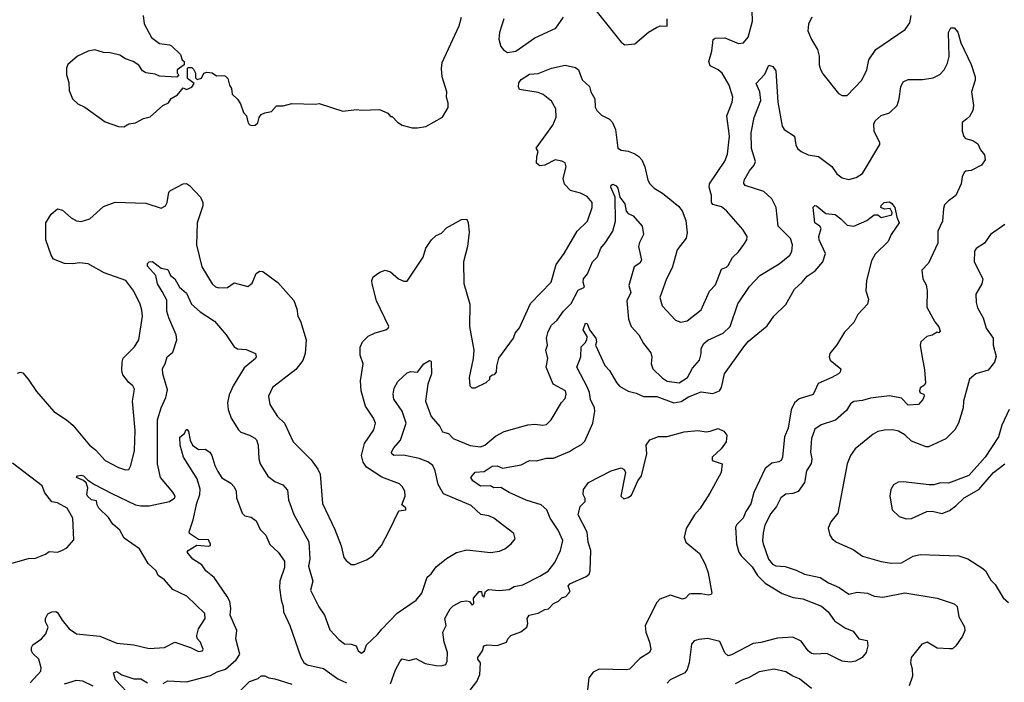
# Model space of a CAD drawing. Extents: x 1933546 to 2138868, y 524910 to 667279.
# Tile 17 of 256: x 1956152 to 1961951, y 550810 to 554710. Entities that reach past the tile are written whole.
import ezdxf

# ---------------------------------------------------------------- set-up
doc = ezdxf.new("R2010")
doc.units = 0

msp = doc.modelspace()

# ---------------------------------------------------------------- linework, layer by layer
at = {"layer": '0CON10XD'}
for points in [[(1960467.2, 554702.8), (1960464.7, 554825)], [(1959544.5, 554764.5), (1959695, 554577.5), (1959715, 554562.5), (1959775, 554567.5), (1959855, 554637.5), (1959902.5, 554665), (1959925, 554673.8), (1959965, 554673.3), (1959965.6, 554715)], [(1956139.5, 552630.5), (1956155, 552636.2), (1956171.2, 552631.2), (1956202, 552595), (1956250.9, 552520.9), (1956353.7, 552403.7), (1956428.8, 552355), (1956465, 552324), (1956564, 552205), (1956598.7, 552178.7), (1956655, 552116), (1956735, 552074.2), (1956775, 552061.2), (1956795, 552063.3), (1956806, 552085), (1956828.5, 552175), (1956832.1, 552292.1), (1956817.1, 552465), (1956828.8, 552535), (1956818.8, 552555), (1956795, 552573.8), (1956759.4, 552619.4), (1956753.1, 552645), (1956755.5, 552695), (1956761.8, 552718.2), (1956828.6, 552785), (1956853.7, 552826.3), (1956874.5, 552964.5), (1956870.7, 553000.7), (1956862.1, 553035), (1956825, 553112.5), (1956778, 553175), (1956650.6, 553220.6), (1956555, 553273.1), (1956505, 553278.9), (1956465, 553272.5), (1956415.5, 553275.5), (1956351.1, 553301.1), (1956336.9, 553325), (1956305.5, 553415), (1956306.5, 553515), (1956337.9, 553565), (1956375, 553596.1), (1956405, 553590), (1956455.8, 553545), (1956487.3, 553527.3), (1956515, 553521.8), (1956565, 553537.9), (1956645, 553610.4), (1956715, 553635.7), (1956895, 553630.6), (1956985, 553601.4), (1957011.2, 553615), (1957021.2, 553635), (1957030, 553695), (1957041.2, 553705), (1957115, 553744.5), (1957135, 553745.5), (1957152.9, 553735), (1957217.5, 553665), (1957230.9, 553635), (1957230.9, 553615), (1957196.4, 553515), (1957193.8, 553385), (1957224.6, 553255), (1957285, 553155.8), (1957305, 553137.1), (1957325, 553132.2), (1957376.5, 553133.5), (1957415, 553161.9), (1957495, 553138.8), (1957520.5, 553159.5), (1957545, 553216.2), (1957565, 553229.2), (1957585, 553228.8), (1957673.2, 553163.2), (1957767.5, 553057.5), (1957785, 553007.5), (1957791.1, 552965), (1957805.7, 552935), (1957839.4, 552825), (1957832.9, 552745), (1957819.2, 552705), (1957778.3, 552651.7), (1957642, 552545), (1957618, 552495), (1957625.8, 552445), (1957670, 552375), (1957712, 552335), (1957762.5, 552225), (1957869.4, 552119.4), (1957908.6, 552065), (1957920.8, 552035), (1957935, 551862.5), (1958008.7, 551708.7), (1958045, 551612.5), (1958062, 551545), (1958075, 551526.7), (1958105, 551503.3), (1958125, 551503.3), (1958195, 551530), (1958232.5, 551555), (1958283.3, 551615), (1958330, 551705), (1958385, 551820), (1958426, 551825), (1958426.8, 551836.8), (1958402.5, 551855), (1958423.3, 551905), (1958421.2, 551935), (1958405, 551963.3), (1958388.3, 551978.3), (1958285, 552018.1), (1958195.5, 552075.5), (1958174.4, 552105), (1958165.7, 552145), (1958183.1, 552215), (1958238.1, 552295), (1958246.7, 552335), (1958235.6, 552365), (1958188.6, 552435), (1958162.9, 552525), (1958158.6, 552585), (1958174.1, 552684.1), (1958158.1, 552735), (1958157.9, 552782.1), (1958172, 552815), (1958205, 552848), (1958245, 552867.5), (1958307.5, 552885), (1958322.5, 552895), (1958326.2, 552905), (1958254.2, 553055), (1958228.8, 553155), (1958226.2, 553175), (1958234.1, 553195.9), (1958272.5, 553225), (1958305, 553236), (1958335, 553226.2), (1958382.5, 553185), (1958415, 553171.2), (1958435, 553171.2), (1958527.8, 553312.2), (1958544.6, 553365.4), (1958577.1, 553415), (1958605, 553440), (1958635.8, 553454.2), (1958665, 553485.7), (1958755, 553534), (1958785, 553536.7), (1958794.2, 553515), (1958799.1, 553459.1), (1958788.6, 553375), (1958765.8, 553285), (1958768.3, 553158.3), (1958802.5, 553035), (1958802, 552905), (1958826.2, 552765), (1958823.6, 552716.4), (1958800, 552605), (1958803.3, 552555), (1958815, 552542.5), (1958835, 552543.3), (1958900, 552575), (1958920, 552595), (1958921.7, 552608.3), (1958935, 552620), (1958948.3, 552621.7), (1958960, 552635), (1958961.7, 552671.7), (1958973, 552717), (1959060.8, 552835), (1959070.8, 552865), (1959095, 552896.7), (1959160.2, 553039.8), (1959282.5, 553165), (1959311.3, 553268.7), (1959357.8, 553335), (1959434.4, 553465), (1959495.4, 553524.6), (1959524.4, 553605.6), (1959523.1, 553635), (1959495, 553669.2), (1959455, 553688.6), (1959395.4, 553705.4), (1959361.4, 553741.4), (1959352.5, 553775), (1959370.6, 553845), (1959365, 553868), (1959345, 553878.6), (1959305, 553885.5), (1959245, 553853.6), (1959215, 553850.4), (1959195.3, 553865.3), (1959198.4, 553905), (1959205.8, 553935), (1959194, 553955), (1959291.4, 554088.6), (1959312.4, 554137.6), (1959310.3, 554185), (1959285, 554230.8), (1959235, 554270), (1959205, 554281.1), (1959095, 554300), (1959088.9, 554315), (1959092.1, 554337.9), (1959105, 554358.9), (1959155, 554389.4), (1959205, 554394.7), (1959285, 554425.3), (1959365, 554442.8), (1959425, 554429.1), (1959443.3, 554415), (1959465, 554356), (1959507.3, 554317.3), (1959515, 554285.7), (1959538.8, 554245), (1959541.7, 554195), (1959550.5, 554175), (1959578.4, 554148.4), (1959625.1, 554125.1), (1959643.4, 554105), (1959660.2, 554065), (1959675, 553953.8), (1959695, 553941.8), (1959736.1, 553936.1), (1959775, 553920), (1959799.2, 553905), (1959815.6, 553885), (1959833.1, 553845), (1959851.4, 553765), (1959862.9, 553745), (1959888.7, 553718.7), (1959938.5, 553688.5), (1960032.6, 553612.6), (1960052.9, 553585), (1960075, 553527.5), (1960082.5, 553455), (1960076.9, 553425), (1960024.6, 553355.4), (1959995, 553250), (1959960.6, 553185), (1959922.9, 553075), (1959935.6, 553025.6), (1960015, 552941.2), (1960045, 552929.2), (1960083, 552937), (1960165, 553002.5), (1960215, 553112), (1960249.8, 553150.2), (1960285, 553242.5), (1960315, 553253.8), (1960325, 553263.8), (1960349.7, 553310.3), (1960385, 553344), (1960417.5, 553387.5), (1960434, 553415), (1960435.9, 553434.1), (1960411.2, 553475), (1960315, 553586.2), (1960285, 553608), (1960235, 553622.9), (1960226.7, 553635), (1960225.5, 553675), (1960212.5, 553725), (1960215.4, 553745), (1960305, 553877.5), (1960320.5, 553919.5), (1960332.9, 554025), (1960317.3, 554145), (1960347.8, 554225), (1960351.8, 554255), (1960330.8, 554325), (1960288.8, 554395), (1960265, 554414.6), (1960218.5, 554438.5), (1960210, 554465), (1960227.9, 554525), (1960235.4, 554594.6), (1960248.9, 554601.1), (1960305, 554603.8), (1960385, 554570.6), (1960415, 554574.3), (1960441.7, 554608.3), (1960467.2, 554702.8)], [(1956880, 554735), (1956886.1, 554686.1), (1956927.5, 554605), (1956975, 554570), (1957035, 554562.5), (1957046.1, 554556.1), (1957100, 554505), (1957110, 554475), (1957120, 554465), (1957120, 554445), (1957080, 554415), (1957080, 554395), (1957090, 554385), (1957078.3, 554371.7), (1956975, 554377.5), (1956949.3, 554389.3), (1956895, 554397.5), (1956875, 554410), (1956853, 554443), (1956820, 554465), (1956775, 554480), (1956741.7, 554501.7), (1956685.6, 554515.6), (1956645, 554518.1), (1956595, 554534), (1956555, 554526), (1956492.5, 554495), (1956435, 554447.5), (1956427.5, 554425), (1956427.5, 554385), (1956441.7, 554341.7), (1956443, 554293), (1956462.5, 554245), (1956494.2, 554214.2), (1956535.8, 554195.8), (1956655, 554110), (1956735, 554082), (1956765, 554080), (1956795, 554097.5), (1956835, 554102.7), (1956881.5, 554128.5), (1956920.9, 554139.1), (1956994.5, 554205.5), (1957028.3, 554221.7), (1957045, 554246), (1957082, 554268), (1957115, 554310), (1957135, 554300), (1957166.4, 554313.6), (1957180, 554335), (1957140, 554365), (1957140, 554425), (1957145, 554430), (1957165, 554430), (1957175, 554420), (1957186.7, 554395), (1957188.3, 554368.3), (1957198.3, 554358.3), (1957223, 554367), (1957237.5, 554395), (1957255, 554402.5), (1957285, 554396.7), (1957310.7, 554380.7), (1957355, 554382.5), (1957365, 554377.5), (1957377.5, 554365), (1957387.5, 554325), (1957400, 554305), (1957403, 554273), (1957435, 554242.5), (1957453.3, 554215), (1957470, 554165), (1957487.5, 554145), (1957495, 554110), (1957503.6, 554093.6), (1957517, 554087), (1957539.5, 554090.5), (1957555, 554102.5), (1957562.5, 554135), (1957575, 554152.5), (1957595, 554162.5), (1957635, 554170), (1957665, 554202.5), (1957703, 554203), (1957755, 554216.7), (1957895, 554212.5), (1957915, 554217.5), (1958055, 554172.5), (1958135, 554182.5), (1958165, 554177.5), (1958271.7, 554181.7), (1958320, 554160), (1958335, 554140), (1958345, 554140), (1958377, 554107), (1958405, 554090), (1958463.6, 554073.6), (1958495, 554073.3), (1958545, 554082.5), (1958643, 554137), (1958676.4, 554193.6), (1958675, 554220), (1958666.7, 554255), (1958668, 554285), (1958640.8, 554375), (1958635.9, 554424.1), (1958641.2, 554458.8), (1958740, 554675), (1958754, 554725)], [(1959004.2, 554715.8), (1958978, 554635), (1958974.1, 554595.9), (1958985, 554553.3), (1959002.1, 554532.1), (1959025, 554518), (1959075, 554525.8), (1959185, 554604.4), (1959308.7, 554661.3), (1959354.6, 554725.4)], [(1960816.7, 554725), (1960797.5, 554685), (1960793.3, 554645), (1960815, 554593.8), (1960850, 554535), (1960860.8, 554495), (1960861.4, 554445), (1960868.1, 554418.1), (1960881.2, 554391.2), (1960975, 554276.2), (1960995, 554263.8), (1961025, 554264), (1961110.8, 554355), (1961141.4, 554415), (1961153.1, 554475), (1961194.3, 554535), (1961366.8, 554653.2), (1961395, 554692.5), (1961402.5, 554735)], [(1956990.8, 553110.8), (1956964.3, 553155), (1956953.8, 553205), (1956905, 553260), (1956904, 553275), (1956915, 553285.8), (1956935, 553287.1), (1956985, 553248), (1957025, 553239.2), (1957039.5, 553205), (1957065.5, 553185), (1957092.9, 553135), (1957135, 553100.8), (1957163.3, 553035), (1957215, 552990.5), (1957299.2, 552935), (1957368.6, 552855), (1957415, 552784.3), (1957435, 552773.6), (1957485, 552769.5), (1957541.2, 552745), (1957545.8, 552725.8), (1957540, 552715), (1957475, 552660.5), (1957409.1, 552555), (1957385, 552501.2), (1957376.9, 552455), (1957380, 552415), (1957397.8, 552365), (1957441.1, 552295), (1957455, 552282.5), (1957506.2, 552265), (1957536.5, 552246.5), (1957546.4, 552236.3), (1957556.6, 552205), (1957560, 552125), (1957567.7, 552095), (1957613.8, 552023.8), (1957655, 551991.9), (1957701.7, 551971.7), (1957729.8, 551939.8), (1957735, 551883.3), (1957767, 551797), (1957855.8, 551635.8), (1957860.2, 551535), (1957852.7, 551492.7), (1957878.8, 551405), (1957865, 551352.5), (1957913.2, 551253.2), (1957947.1, 551205), (1957979.3, 551119.3), (1958031.3, 551061.3), (1958065, 551036.7), (1958105, 551034.4), (1958134.4, 551024.4), (1958145.6, 550995), (1958165, 550981.8), (1958183.1, 550995), (1958195, 551031.2), (1958259.8, 551090.2), (1958285, 551122.5), (1958375, 551217.1), (1958487, 551293), (1958520, 551335), (1958551.9, 551428.1), (1958575, 551447.8), (1958605, 551488.9), (1958665, 551538.9), (1958725, 551573.1), (1958785, 551588.9), (1958925, 551574.4), (1958977.9, 551582.1), (1959010, 551595), (1959046.2, 551625), (1959070, 551655), (1959062, 551685), (1958945, 551776.7), (1958915, 551790.4), (1958868.3, 551798.3), (1958811.2, 551851.2), (1958648.3, 551918.3), (1958617.1, 551975), (1958599.2, 552055), (1958584.6, 552085), (1958555, 552107.7), (1958505, 552127.3), (1958413.2, 552146.8), (1958355, 552144.6), (1958344.1, 552154.1), (1958342.3, 552165), (1958355, 552190.6), (1958395, 552236), (1958428.7, 552335), (1958405, 552405.7), (1958356.2, 552476.2), (1958351.3, 552505), (1958358.1, 552541.9), (1958380.1, 552579.9), (1958435, 552632.5), (1958455, 552640), (1958495, 552636.2), (1958533.1, 552685), (1958565, 552703.8), (1958573, 552703), (1958575.8, 552695.8), (1958578.2, 552625), (1958555.4, 552565), (1958542.5, 552465), (1958575, 552374.3), (1958625.6, 552315), (1958642.5, 552285), (1958678, 552275), (1958705.8, 552245), (1958805, 552203.6), (1958865, 552195.6), (1958890.8, 552205), (1958955, 552258.6), (1959005, 552285.7), (1959145, 552325.6), (1959185, 552328.9), (1959233.4, 552323.4), (1959255, 552328.1), (1959282.9, 552355), (1959343.8, 552456.2), (1959365, 552481.2), (1959371.4, 552505), (1959367.5, 552525), (1959294.6, 552564.6), (1959252.5, 552665), (1959263.1, 552715), (1959250.6, 552765), (1959260, 552795), (1959255.4, 552835), (1959263.5, 552875), (1959285, 552913.1), (1959318.1, 552941.9), (1959355.5, 552995), (1959399.6, 553040.4), (1959441.9, 553118.1), (1959479.2, 553135), (1959471.5, 553165), (1959473.3, 553185), (1959496.4, 553215), (1959525.8, 553285), (1959555.8, 553315), (1959574.5, 553365), (1959601.7, 553398.3), (1959644.6, 553465), (1959660.9, 553525), (1959660, 553665), (1959633.9, 553725), (1959635, 553736.2), (1959645, 553742.9), (1959665, 553731.9), (1959675, 553718), (1959685.8, 553665.8), (1959716.1, 553626.1), (1959722.9, 553582.9), (1959735, 553569.7), (1959765, 553555.4), (1959818.9, 553495), (1959826.5, 553445), (1959801.7, 553398.3), (1959796.4, 553375), (1959814.3, 553295), (1959805, 553276.8), (1959771.9, 553255), (1959738.7, 553145), (1959751.5, 553105), (1959728.6, 553055), (1959737.4, 552947.4), (1959752.9, 552905), (1959797.5, 552855), (1959825, 552804), (1959868.8, 552748.8), (1959874.6, 552724.6), (1959871, 552685), (1959880.2, 552655), (1959935, 552602.1), (1959965, 552583.2), (1960035, 552572.9), (1960084.2, 552605), (1960115, 552658.5), (1960154.8, 552705.2), (1960166.1, 552745), (1960165.8, 552775), (1960182, 552805), (1960205, 552823.5), (1960295.9, 552864.1), (1960336.5, 552903.5), (1960381.9, 553038.1), (1960449.3, 553140.7), (1960511.1, 553205), (1960625, 553272.7), (1960687.1, 553325), (1960700, 553345), (1960703.3, 553385), (1960691.4, 553421.4), (1960619.4, 553495), (1960606.5, 553605), (1960581.8, 553655), (1960535, 553698.5), (1960425, 553734.6), (1960416.4, 553746.4), (1960419.5, 553765), (1960449.3, 553820.8), (1960477.7, 553855), (1960484.6, 553875), (1960462.2, 553952.2), (1960459.5, 554045), (1960477.1, 554135), (1960516.8, 554235), (1960510.6, 554285), (1960490, 554335), (1960540.9, 554389.1), (1960565, 554442.5), (1960587.5, 554435), (1960605, 554410), (1960617.5, 554225), (1960642.9, 554082.9), (1960655, 554063.1), (1960715.4, 554025.4), (1960723.9, 553973.9), (1960733.1, 553953.1), (1960753.8, 553935), (1960795, 553915.7), (1960856.7, 553905), (1960935, 553847.1), (1960965, 553804), (1960995, 553779.2), (1961035, 553769.2), (1961078.3, 553781.7), (1961115.4, 553804.6), (1961217.1, 553975), (1961218.6, 553985), (1961184.2, 554055), (1961182.9, 554095), (1961190, 554115), (1961225, 554146), (1961275, 554161.4), (1961319.4, 554205), (1961332.5, 554245), (1961341.1, 554315), (1961355, 554344), (1961385, 554358.9), (1961469.1, 554359.1), (1961531.9, 554368.1), (1961571.2, 554388.8), (1961596.7, 554415), (1961615.3, 554454.7), (1961625.4, 554494.6), (1961621.4, 554635), (1961635, 554662.5), (1961655, 554663.3), (1961676.8, 554636.8), (1961694.3, 554575), (1961755, 554446.7), (1961779.2, 554375), (1961779.2, 554355), (1961757.5, 554285), (1961769.2, 554205), (1961766, 554175), (1961745, 554140), (1961727.5, 554125), (1961702.5, 554105), (1961702, 554055), (1961712, 554022), (1961721.7, 554011.7), (1961765, 553998.8), (1961795, 553980), (1961810, 553945), (1961834, 553914), (1961838, 553885), (1961816, 553855), (1961755, 553822.5), (1961725, 553817.8), (1961715, 553810), (1961702.5, 553785), (1961697.5, 553745), (1961665.8, 553675), (1961621.2, 553645), (1961598.6, 553621.4), (1961591.7, 553598.3), (1961587.3, 553525), (1961559.4, 553465), (1961559.4, 553395), (1961505, 553278), (1961465.8, 553235), (1961471.4, 553185), (1961490.2, 553150.2), (1961496.8, 553115), (1961495, 553018.8), (1961540.8, 552930.8), (1961565, 552903.3), (1961572.5, 552877.5), (1961565, 552867.5), (1961555, 552870), (1961526.7, 552853.3), (1961494.5, 552845.5), (1961459.2, 552815), (1961455.7, 552795), (1961462.2, 552745), (1961481.7, 552648.3), (1961487.1, 552572.9), (1961480.7, 552559.3), (1961455, 552543.3), (1961451.4, 552525), (1961455, 552513.8), (1961476.2, 552506.2), (1961478.8, 552495), (1961471.2, 552475), (1961445, 552444.2), (1961385, 552442.1), (1961345, 552481.5), (1961275, 552495.3), (1961163.2, 552483.2), (1961115, 552468.6), (1961065, 552462.2), (1961045, 552448.1), (1961020.5, 552409.5), (1960957.2, 552352.8), (1960872, 552325), (1960835, 552299.4), (1960814.7, 552245), (1960809.2, 552165), (1960816.7, 552125), (1960812.8, 552097.2), (1960786.5, 552055), (1960774.1, 551985), (1960737.7, 551932.3), (1960705, 551920.8), (1960663.6, 551916.3), (1960635.6, 551895), (1960609.2, 551845), (1960575, 551804.3), (1960541.1, 551735), (1960531.1, 551688.9), (1960526.5, 551645), (1960530.4, 551625), (1960561.5, 551535), (1960585, 551504.6), (1960606, 551496), (1960660.9, 551490.9), (1960725, 551470.6), (1960775, 551445.5), (1960866.5, 551426.5), (1960916, 551395), (1960977.7, 551367.7), (1961035, 551329.2), (1961085, 551341.1), (1961145, 551334.7), (1961185, 551316.8), (1961235, 551311.2), (1961365.5, 551335.5), (1961555.6, 551304.4), (1961655, 551272.5), (1961672.7, 551255), (1961682.1, 551195), (1961715.9, 551135.9), (1961718.4, 551115), (1961705, 551080.5), (1961665, 551023.5), (1961645, 551006.7), (1961627.4, 551007.4), (1961555, 551011.1), (1961495.6, 551045.6), (1961465, 551034.2), (1961401.8, 550955), (1961398.2, 550925), (1961408.1, 550888.1), (1961409.4, 550845), (1961390.6, 550789.4)], [(1958335, 550800), (1958365, 550883.3), (1958391.9, 550935), (1958405, 550947.5), (1958445, 550938.9), (1958485, 550950.6), (1958540.1, 550920.1), (1958605, 550908.5), (1958635, 550907.5), (1958661.2, 550915), (1958670.6, 550935), (1958671.2, 550985), (1958651.5, 551045), (1958643.9, 551105), (1958662.9, 551145), (1958656.7, 551185), (1958687.9, 551242.1), (1958705, 551260), (1958752.5, 551285), (1958785, 551289.5), (1958801.2, 551285), (1958816.4, 551263.6), (1958826.4, 551273.6), (1958824.2, 551305), (1958857.5, 551345), (1958872.5, 551345), (1958875, 551320), (1958885, 551311.2), (1958895.8, 551344.2), (1958912.5, 551355), (1958975, 551350.5), (1959035, 551355.7), (1959065, 551372.9), (1959115, 551384.4), (1959214.8, 551435.2), (1959265, 551464.4), (1959304.4, 551515), (1959336.7, 551585), (1959350.4, 551645), (1959323.1, 551705), (1959277.1, 551775), (1959255.9, 551825.9), (1959223.8, 551853.8), (1959135, 551882.7), (1959035, 551927.3), (1958985, 551956.9), (1958945, 551954.6), (1958925, 551967.1), (1958865, 551964.7), (1958820, 551995), (1958808.9, 552015), (1958835, 552047.3), (1958888.5, 552051.5), (1958935, 552081.1), (1958964.2, 552084.2), (1958995, 552070), (1959105, 552089.4), (1959155, 552116.1), (1959195, 552114.2), (1959255, 552130), (1959295, 552128.4), (1959391, 552169), (1959414.3, 552185), (1959460.7, 552209.3), (1959480.2, 552229.8), (1959527.3, 552335), (1959538.9, 552405), (1959537.7, 552425), (1959513.5, 552475), (1959508.2, 552515), (1959496.1, 552545), (1959432.9, 552665), (1959456.4, 552725), (1959459.2, 552785), (1959485, 552810), (1959493.1, 552826.9), (1959494.4, 552845), (1959471.4, 552885), (1959485, 552923.3), (1959495, 552922.5), (1959507.5, 552885), (1959546, 552835), (1959548.8, 552815), (1959542.5, 552795), (1959598.1, 552675), (1959625.8, 552645), (1959666, 552575), (1959685, 552554), (1959735, 552524), (1959782.4, 552512.4), (1959825, 552491.9), (1959905, 552492.1), (1960004.8, 552454.7), (1960047, 552463), (1960090.3, 552490.3), (1960165, 552518.9), (1960235, 552508.9), (1960274, 552526), (1960285.6, 552545.6), (1960302.5, 552625), (1960416.3, 552783.7), (1960445, 552817.1), (1960555, 552907.5), (1960594.3, 552965), (1960665, 553034), (1960716, 553125), (1960760.6, 553165), (1960789.1, 553200.9), (1960837.3, 553232.7), (1960882.2, 553285), (1960898.6, 553335), (1960860.5, 553415), (1960858.6, 553435), (1960871.3, 553481.3), (1960864.5, 553494.5), (1960834.3, 553515), (1960825, 553607.5), (1960834, 553616), (1960845, 553613.8), (1960899.7, 553569.7), (1960955, 553563.8), (1960988.3, 553538.3), (1961025, 553501.2), (1961065, 553495.6), (1961141.8, 553528.2), (1961185, 553562), (1961205, 553561.2), (1961225, 553545.6), (1961280.8, 553559.2), (1961287.5, 553562.5), (1961290, 553575), (1961278.8, 553598.8), (1961245, 553594.3), (1961223.3, 553605), (1961225, 553617.5), (1961242.5, 553635), (1961275, 553637.5), (1961289.3, 553629.3), (1961306.7, 553605), (1961317.7, 553547.7), (1961331.9, 553515), (1961284.3, 553445.7), (1961267.5, 553405), (1961190, 553330), (1961169.1, 553290.9), (1961138.6, 553175), (1961134.4, 553115), (1961150, 553065), (1961145.8, 553035), (1961088.6, 552975), (1961065, 552928), (1961009.7, 552870.3), (1960964.3, 552795.7), (1960924.2, 552745), (1960919.2, 552725), (1960925.7, 552705.7), (1960988, 552655), (1960984, 552635), (1960974, 552625), (1960935.4, 552604.6), (1960855, 552568.1), (1960825, 552504.3), (1960742.2, 552477.8), (1960715, 552454.2), (1960696.3, 552413.7), (1960677.8, 552305), (1960655.7, 552255), (1960644.4, 552135.6), (1960637.5, 552115), (1960623.4, 552106.6), (1960581.2, 552098.8), (1960542.3, 552067.7), (1960475, 551926.2), (1960458.8, 551861.2), (1960429.5, 551815), (1960413.5, 551776.5), (1960375, 551738.8), (1960367.9, 551722.1), (1960373.5, 551625), (1960386.7, 551576.7), (1960401.1, 551555), (1960465, 551490), (1960498.2, 551438.2), (1960542.6, 551392.6), (1960643.3, 551333.3), (1960707.9, 551307.9), (1960765, 551301.4), (1960875, 551258.5), (1960913.1, 551225), (1960950.7, 551170.7), (1961015, 551129.2), (1961060.3, 551110.3), (1961095, 551065.8), (1961142.5, 551055), (1961148, 551025), (1961136.7, 550985), (1961114.3, 550955.7), (1961075, 550934.2), (1961045, 550927.5), (1960995, 550934.5), (1960905, 550979.2), (1960835, 550975.6), (1960815, 550980), (1960794.7, 550994.7), (1960755, 551051.9), (1960705, 551075.6), (1960615, 551070.4), (1960516, 551044), (1960471.4, 551038.6), (1960345, 550970.9), (1960325, 550965.5), (1960305, 550982.5), (1960275, 551049.2), (1960205, 551068.1), (1960152, 551062), (1960125, 551054), (1960108, 551035), (1960095.5, 550924.5), (1960083.1, 550885), (1960069.4, 550865), (1959982.5, 550825), (1959964.6, 550805.4)], [(1961954.3, 553505.7), (1961870, 553445), (1961833.3, 553395), (1961785, 553364), (1961775, 553347.5), (1961774, 553285), (1961823.8, 553185), (1961818, 553155), (1961782.9, 553095), (1961784.4, 553045), (1961792.9, 553015), (1961825.7, 552955), (1961844.4, 552895), (1961884.4, 552835), (1961885.6, 552795), (1961901.9, 552728.1), (1961892.5, 552695), (1961855, 552647.5), (1961783.3, 552625), (1961745.8, 552595), (1961710.8, 552465), (1961709.4, 552425), (1961680.8, 552335), (1961658.6, 552295), (1961606.3, 552243.7), (1961505, 552195.7), (1961490, 552195), (1961405, 552230), (1961365, 552265.6), (1961328.2, 552288.2), (1961295, 552295.5), (1961244.4, 552294.4), (1961205, 552285.6), (1961178.9, 552271.1), (1961072.5, 552185), (1961044.3, 552145), (1961025.7, 552095), (1960971.2, 551805), (1960930, 551755), (1960913.9, 551716.1), (1960923.8, 551675), (1960936.2, 551655), (1960963.3, 551635), (1961061.3, 551591.3), (1961115, 551552.9), (1961225, 551520), (1961285, 551511.1), (1961345, 551512.1), (1961415, 551551.5), (1961455, 551562.3), (1961683.9, 551553.9), (1961735, 551535.7), (1961825, 551480), (1961840, 551465), (1961870.7, 551410.7), (1961897.5, 551385), (1961945, 551306.2), (1961975, 551280)], [(1956214.2, 550805.8), (1956277.3, 550875), (1956278.9, 550895), (1956265.5, 550945.5), (1956229.1, 550979.1), (1956221.5, 550995), (1956221.5, 551015), (1956229.2, 551030.8), (1956280.9, 551065), (1956305.5, 551095), (1956320.5, 551135), (1956304.4, 551165), (1956304.4, 551185), (1956318.2, 551211.8), (1956341.2, 551225), (1956365, 551226.6), (1956375, 551221.4), (1956402.5, 551175), (1956442.9, 551125), (1956487.5, 551095), (1956625, 551080.6), (1956725, 551040), (1956825, 551030), (1956915, 551007.8), (1957005.5, 551014.5), (1957065, 551045.6), (1957158, 551015), (1957205, 550990.6), (1957228.8, 550995), (1957232, 551005), (1957225.5, 551025), (1957217.8, 551045), (1957198.3, 551068.3), (1957195.8, 551085), (1957204.5, 551125), (1957244.4, 551185), (1957241.8, 551215), (1957137.3, 551317.3), (1957055, 551355.4), (1957005, 551413.3), (1956968.3, 551438.3), (1956955.8, 551465), (1956909.3, 551509.3), (1956858.5, 551595), (1956768.1, 551658.1), (1956742.9, 551705), (1956701.4, 551741.4), (1956675, 551779.4), (1956618.5, 551835), (1956607.8, 551855), (1956605, 551877.5), (1956575, 551883.3), (1956551.5, 551905), (1956547.8, 551915), (1956553.3, 551955), (1956543.5, 551983.5), (1956527.8, 551997.8), (1956486.7, 552015), (1956492.5, 552025), (1956515, 552028.6), (1956528, 552025), (1956551.4, 552001.4), (1956593.5, 551973.5), (1956695, 551921.8), (1956835, 551854.6), (1956865, 551849.2), (1956915, 551847.9), (1957035.4, 551874.6), (1957066, 551895), (1957067.5, 551905), (1957055, 551929.2), (1956980.7, 552015), (1956963.6, 552095), (1956964.3, 552355.7), (1956985.4, 552425), (1957013.8, 552486.2), (1957022.4, 552532.4), (1956995.6, 552625), (1956992.7, 552657.3), (1957009.2, 552685), (1957021.2, 552725), (1957055, 552752.5), (1957078.5, 552825), (1957074.5, 552855), (1957030.4, 552955), (1957019.2, 552995), (1957019.1, 553059.1), (1956990.8, 553110.8)], [(1961980, 552415), (1961936.8, 552323.2), (1961915.6, 552254.4), (1961838.8, 552135), (1961742.3, 552027.7), (1961622, 551982), (1961575, 551984.2), (1961535, 551973.1), (1961507.4, 551972.6), (1961355, 551990), (1961325, 551988), (1961298.8, 551971.2), (1961282, 551945), (1961277.5, 551905), (1961291.2, 551825), (1961332.5, 551785), (1961372.7, 551772.7)], [(1956997.3, 550802.7), (1957025, 550818.9), (1957135, 550812.9), (1957275, 550850.6), (1957315, 550871.9), (1957365, 550887.3), (1957427.7, 550942.2), (1957448.7, 550975), (1957425.7, 551065), (1957431.1, 551115), (1957391.3, 551205), (1957396.4, 551243.7), (1957388.8, 551285), (1957375, 551315.7), (1957296.9, 551426.9), (1957247.5, 551465), (1957225, 551501.9), (1957171.2, 551535), (1957138.8, 551575), (1957144.6, 551585.4), (1957195, 551616), (1957265, 551612), (1957276.7, 551615), (1957276.2, 551623.8), (1957265, 551648), (1957205, 551650), (1957152.5, 551685), (1957150, 551695), (1957174, 551766), (1957194.6, 551864.6), (1957213.1, 551915), (1957216, 551946), (1957197, 552007), (1957116.5, 552135), (1957097.1, 552205), (1957095, 552252.5), (1957122.5, 552275), (1957131.7, 552298.3), (1957138.3, 552298.3), (1957147, 552287), (1957155.8, 552235), (1957169.2, 552205), (1957205, 552180), (1957245, 552182), (1957271.2, 552165), (1957284, 552145), (1957300.8, 552085), (1957319.3, 552050.7)], [(1958785, 550737.8), (1958845, 550814.4), (1958862.9, 550855), (1958865.4, 550925), (1958849.4, 550945), (1958849.5, 550955), (1958877.5, 550995), (1958885.7, 551024.3), (1958905, 551029.4), (1958963.6, 551026.4), (1959020, 551045), (1959026, 551065), (1959044.6, 551085.4), (1959103.1, 551106.9), (1959138, 551135), (1959144.3, 551155), (1959140, 551185), (1959152.5, 551205), (1959205, 551216.1), (1959245, 551238.2), (1959267.1, 551242.9), (1959295, 551273.5), (1959325, 551288.2), (1959345, 551306.7), (1959367.8, 551315), (1959385, 551331.5), (1959393.8, 551345), (1959383.1, 551375), (1959391.3, 551388.7), (1959488.1, 551431.9), (1959505, 551446.7), (1959512.8, 551465), (1959515.5, 551585), (1959499.5, 551635), (1959493.3, 551693.3), (1959440.8, 551795), (1959453.8, 551845), (1959482, 551875), (1959482.3, 551892.3), (1959470, 551915), (1959473.3, 551945), (1959501.2, 551985), (1959635, 552054), (1959695, 552072.5), (1959713, 552063), (1959720, 552045), (1959693.3, 551905), (1959710.7, 551890.7), (1959735, 551897.5), (1959755, 551911.2), (1959793.5, 551996.5), (1959814, 552025), (1959845.8, 552155), (1959842.5, 552205), (1959862.7, 552237.3), (1959915, 552255.8), (1959965, 552257.1), (1960065, 552284.2), (1960145, 552291.4), (1960195, 552283.8), (1960218.3, 552288.3), (1960265, 552303.3), (1960298.3, 552288.3), (1960317.5, 552265), (1960312.5, 552225), (1960282.5, 552185), (1960230, 552135), (1960230, 552115), (1960290, 552095), (1960284, 552045), (1960216.2, 551923.8), (1960158.3, 551831.7), (1960125.6, 551795), (1960078.1, 551715), (1960065.6, 551665), (1960076, 551635), (1960155, 551567.5), (1960190, 551505), (1960206.9, 551455), (1960228.8, 551335), (1960223.6, 551326.4), (1960208, 551322), (1960165, 551330), (1960105, 551331.2), (1960095, 551328.8), (1960073.8, 551305), (1960055, 551298.6), (1959985, 551323.1), (1959921.3, 551298.7), (1959905, 551278.8), (1959835.8, 551145), (1959839.4, 551105), (1959862.2, 551045), (1959868.9, 551005), (1959861.4, 550985), (1959805, 550950.6), (1959742.5, 550887.5), (1959725, 550882.9), (1959565, 550887.8), (1959529.8, 550870.2), (1959504.6, 550835.4), (1959486.7, 550675)], [(1956065, 551499.2), (1956205, 551538.8), (1956245, 551541.2), (1956305, 551563.8), (1956325, 551580), (1956375, 551576.7), (1956400, 551585), (1956429.3, 551600.7), (1956471.7, 551648.3), (1956465.8, 551775), (1956432, 551835), (1956375.4, 551865.4), (1956341.5, 551871.5), (1956300, 551925), (1956285, 551967.1), (1956109.4, 552099.4)], [(1961372.7, 551772.7), (1961405, 551774), (1961495, 551815.6), (1961525, 551816.7), (1961585, 551803.3), (1961628, 551822), (1961665, 551848), (1961715, 551896.2), (1961800, 551945), (1961886.7, 552045), (1961953.9, 552096.1)], [(1957319.3, 552050.7), (1957343.4, 552013.4), (1957395, 551981.2), (1957415, 551961.2), (1957426.7, 551935), (1957428.9, 551895), (1957462, 551805), (1957478.8, 551788.8), (1957515, 551782), (1957545, 551761.2), (1957569.3, 551709.3), (1957602, 551675), (1957625, 551621.2), (1957675, 551575.8), (1957712.6, 551522.6), (1957712.3, 551485), (1957683.6, 551405), (1957681.5, 551365), (1957691.1, 551295), (1957703.5, 551255), (1957705.6, 551225), (1957743.3, 551145), (1957808.3, 550958.3), (1957825, 550925.6), (1957845, 550912.7), (1957941.6, 550891.6), (1958025, 550830.5), (1958076.7, 550806.7)], [(1956783.9, 550753.9), (1956715.6, 550825), (1956703.8, 550865), (1956725, 550874), (1956752.9, 550852.9), (1956825, 550829.6), (1956865, 550830), (1956905, 550805.6)], [(1960815, 550773.4), (1960745, 550830.9), (1960705, 550846), (1960665, 550871.8), (1960595, 550886.8), (1960507.8, 550872.2), (1960445, 550835.6), (1960415, 550826.9), (1960365, 550800)], [(1956585, 550787.5), (1956525, 550816.2), (1956485, 550820), (1956415, 550799.1)], [(1957425.3, 550734.7), (1957505, 550814.3), (1957557.1, 550832.9), (1957575, 550847.5), (1957595, 550847.5), (1957620, 550835), (1957655, 550830.6), (1957755, 550799.2)]]:
    msp.add_lwpolyline(points, dxfattribs=at)

doc.saveas('drawing.dxf')
